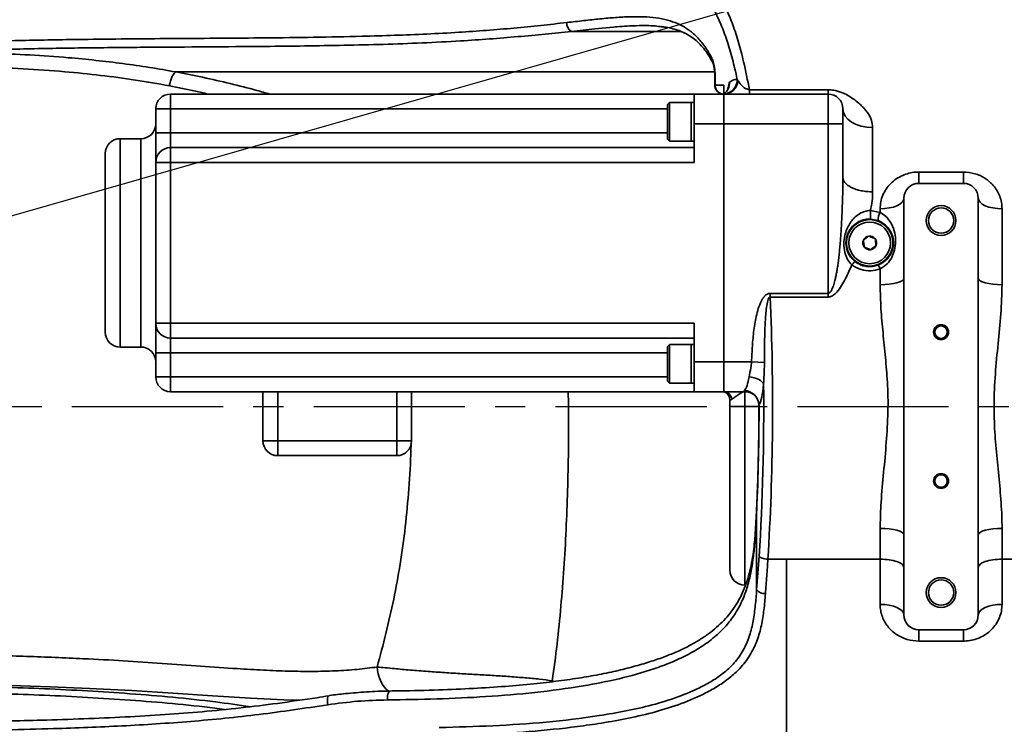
# Model space of a CAD drawing. Header units: millimetres. Extents: x -10540 to 6039, y -7467 to 6433.
# Tile 24 of 179: x -4775 to -4444, y -2440 to -2203. Entities that reach past the tile are written whole.
import ezdxf

# ---------------------------------------------------------------- set-up
doc = ezdxf.new("R2010")
doc.units = ezdxf.units.MM
doc.header["$LTSCALE"] = 8
doc.header["$PDSIZE"] = -1
doc.linetypes.add('CENTER', pattern=[10.16, 6.35, -1.27, 1.27, -1.27])
doc.layers.get('Defpoints').update_dxf_attribs({"true_color": 0x5e5e5e})
doc.layers.add('2细线层', color=4, linetype='Continuous', lineweight=13)
doc.layers.add('细实线层', color=7, linetype='Continuous')
doc.dimstyles.new('ISO-25', dxfattribs={"dimscale": 20, "dimtxt": 5, "dimasz": 6, "dimexe": 6, "dimexo": 0.625, "dimtad": 1, "dimtoh": 1, "dimdec": 0, "dimtxsty": 'Standard', "dimcen": 2.5, "dimclrd": 1, "dimclre": 1, "dimclrt": 4, "dimadec": 1, "dimazin": 2, "dimtfac": 1, "dimtdec": 0, "dimtmove": 0, "dimatfit": 0, "dimfxl": 1, "dimarcsym": 0})

# ---------------------------------------------------------------- blocks, each defined once
blk = doc.blocks.new('*D101')
at = {"layer": '2细线层', "color": 1, "linetype": 'ByBlock', "lineweight": -2, "transparency": 16777216}
blk.add_line((-5001.18, -2333.27), (-2056.74, -1489.33), dxfattribs=at)
at = {"layer": '2细线层', "color": 1, "linetype": 'ByBlock', "transparency": 16777216}
blk.add_solid([(-2062.25, -1470.1), (-2051.23, -1508.56), (-1941.38, -1456.27)], dxfattribs=at)
at = {"layer": 'Defpoints', "color": 0, "linetype": 'ByBlock', "transparency": 16777216}
for p in [(-1941.38, -1456.27), (-5001.18, -2333.27)]:
    blk.add_point(p, dxfattribs=at)
at = {"layer": '2细线层', "color": 4, "linetype": 'ByBlock', "transparency": 16777216, "insert": (-3546.18, -1851.22), "char_height": 100, "attachment_point": 5, "rotation": 15.9934}
blk.add_mtext('R3183', dxfattribs=at)
blk = doc.blocks.new('*D102')
at = {"layer": '2细线层', "color": 1, "linetype": 'ByBlock', "lineweight": -2, "transparency": 16777216}
for p, q in [((-5001.18, -2333.27), (-4109.98, -2804.26)), ((-4003.89, -2860.33), (-3352.21, -3204.74)), ((-3352.21, -3204.74), (-2993.64, -3204.74))]:
    blk.add_line(p, q, dxfattribs=at)
at = {"layer": '2细线层', "color": 1, "linetype": 'ByBlock', "transparency": 16777216}
blk.add_solid([(-3994.54, -2842.65), (-4013.23, -2878.01), (-4109.98, -2804.26)], dxfattribs=at)
at = {"layer": 'Defpoints', "color": 0, "linetype": 'ByBlock', "transparency": 16777216}
for p in [(-5001.18, -2333.27), (-4109.98, -2804.26)]:
    blk.add_point(p, dxfattribs=at)
at = {"layer": '2细线层', "color": 4, "linetype": 'ByBlock', "transparency": 16777216, "insert": (-3166.68, -3141.67), "char_height": 100, "attachment_point": 5}
blk.add_mtext('R1008', dxfattribs=at)

msp = doc.modelspace()

# ---------------------------------------------------------------- linework, layer by layer
at = {"color": 7, "linetype": 'Continuous', "lineweight": 35}
for p, q in [((-4589.47, -2207.21), (-4552.68, -2207.21)), ((-4722.47, -2220.85), (-4722.47, -2220.85)), ((-4722.47, -2220.85), (-4722.47, -2220.85)), ((-4722.47, -2220.85), (-4541.31, -2220.85)), ((-4538.18, -2225.27), (-4538.18, -2228.27)), ((-4529.61, -2226.82), (-4503.18, -2226.82)), ((-4529.61, -2228.27), (-4529.61, -2226.82)), ((-4724.18, -2228.27), (-4724.18, -2233.27)), ((-4724.18, -2228.27), (-4548.18, -2228.27)), ((-4538.18, -2228.27), (-4548.18, -2228.27)), ((-4548.18, -2238.27), (-4548.18, -2228.27)), ((-4538.18, -2238.27), (-4538.18, -2228.27)), ((-4503.18, -2228.27), (-4538.18, -2228.27)), ((-4503.18, -2238.27), (-4503.18, -2228.27)), ((-4729.18, -2233.27), (-4724.18, -2233.27)), ((-4729.18, -2241.27), (-4729.18, -2233.27)), ((-4724.18, -2233.27), (-4724.18, -2241.27)), ((-4557.18, -2233.27), (-4724.18, -2233.27)), ((-4556.53, -2231.11), (-4557.18, -2231.76)), ((-4557.18, -2243.46), (-4557.18, -2231.76)), ((-4549.18, -2231.11), (-4556.53, -2231.11)), ((-4556.53, -2231.11), (-4556.53, -2244.11)), ((-4548.18, -2231.11), (-4549.18, -2231.11)), ((-4549.18, -2231.11), (-4549.18, -2244.11)), ((-4549.18, -2231.11), (-4549.18, -2237.61)), ((-4498.18, -2233.27), (-4498.18, -2238.27)), ((-4549.18, -2237.61), (-4549.18, -2244.11)), ((-4538.18, -2238.27), (-4548.18, -2238.27)), ((-4548.18, -2251.27), (-4548.18, -2238.27)), ((-4538.18, -2238.27), (-4538.18, -2318.27)), ((-4503.18, -2238.27), (-4538.18, -2238.27)), ((-4503.18, -2295.24), (-4503.18, -2238.27)), ((-4503.18, -2238.27), (-4498.18, -2238.27)), ((-4498.18, -2238.27), (-4498.18, -2256.29)), ((-4488.18, -2239.52), (-4488.18, -2261.1)), ((-4734.18, -2243.27), (-4741.18, -2243.27)), ((-4741.18, -2243.27), (-4741.18, -2313.27)), ((-4734.18, -2278.27), (-4734.18, -2243.27)), ((-4729.18, -2241.27), (-4724.18, -2241.27)), ((-4729.18, -2251.27), (-4729.18, -2241.27)), ((-4724.18, -2241.27), (-4724.18, -2246.27)), ((-4724.18, -2241.27), (-4557.18, -2241.27)), ((-4557.18, -2243.46), (-4556.53, -2244.11)), ((-4724.18, -2246.27), (-4724.18, -2251.27)), ((-4724.18, -2246.27), (-4548.18, -2246.27)), ((-4556.53, -2244.11), (-4549.18, -2244.11)), ((-4549.18, -2244.11), (-4548.18, -2244.11)), ((-4746.18, -2308.27), (-4746.18, -2248.27)), ((-4724.18, -2251.27), (-4729.18, -2251.27)), ((-4729.18, -2305.27), (-4729.18, -2251.27)), ((-4548.18, -2251.27), (-4724.18, -2251.27)), ((-4724.18, -2251.27), (-4724.18, -2305.27)), ((-4472.68, -2254.47), (-4457.68, -2254.47)), ((-4472.68, -2254.47), (-4472.68, -2258.27)), ((-4457.68, -2254.47), (-4457.68, -2258.27)), ((-4457.68, -2258.27), (-4472.68, -2258.27)), ((-4477.68, -2263.27), (-4477.68, -2290.14)), ((-4452.68, -2290.14), (-4452.68, -2263.27)), ((-4485.68, -2268.03), (-4485.68, -2266.81)), ((-4444.68, -2266.81), (-4444.68, -2292.33)), ((-4486.38, -2270.78), (-4488.95, -2270.27)), ((-4488.9, -2267.4), (-4485.68, -2268.03)), ((-4734.18, -2313.27), (-4734.18, -2278.27)), ((-4485.68, -2292.33), (-4485.68, -2287.02)), ((-4477.68, -2290.14), (-4477.68, -2376.4)), ((-4452.68, -2376.4), (-4452.68, -2290.14)), ((-4522.63, -2295.24), (-4522.63, -2296.47)), ((-4522.63, -2295.24), (-4503.18, -2295.24)), ((-4503.18, -2296.47), (-4522.63, -2296.47)), ((-4503.18, -2296.47), (-4503.18, -2295.24)), ((-4724.18, -2305.27), (-4729.18, -2305.27)), ((-4729.18, -2315.27), (-4729.18, -2305.27)), ((-4724.18, -2305.27), (-4548.18, -2305.27)), ((-4724.18, -2305.27), (-4724.18, -2310.27)), ((-4548.18, -2318.27), (-4548.18, -2305.27)), ((-4548.18, -2310.27), (-4724.18, -2310.27)), ((-4724.18, -2310.27), (-4724.18, -2315.27)), ((-4741.18, -2313.27), (-4734.18, -2313.27)), ((-4556.53, -2312.43), (-4557.18, -2313.08)), ((-4557.18, -2318.93), (-4557.18, -2313.08)), ((-4549.18, -2312.43), (-4556.53, -2312.43)), ((-4556.53, -2312.43), (-4556.53, -2318.93)), ((-4548.18, -2312.43), (-4549.18, -2312.43)), ((-4549.18, -2312.43), (-4549.18, -2318.93)), ((-4549.18, -2312.43), (-4549.18, -2325.43)), ((-4724.18, -2315.27), (-4729.18, -2315.27)), ((-4729.18, -2323.27), (-4729.18, -2315.27)), ((-4724.18, -2315.27), (-4724.18, -2323.27)), ((-4557.18, -2315.27), (-4724.18, -2315.27)), ((-4557.18, -2324.78), (-4557.18, -2318.93)), ((-4556.53, -2318.93), (-4556.53, -2325.43)), ((-4549.18, -2318.93), (-4549.18, -2325.43)), ((-4538.18, -2318.27), (-4548.18, -2318.27)), ((-4548.18, -2328.27), (-4548.18, -2318.27)), ((-4538.18, -2328.27), (-4538.18, -2318.27)), ((-4528.89, -2318.27), (-4538.18, -2318.27)), ((-4528.89, -2318.27), (-4524.56, -2318.45)), ((-4724.18, -2323.27), (-4729.18, -2323.27)), ((-4724.18, -2323.27), (-4724.18, -2328.27)), ((-4724.18, -2323.27), (-4557.18, -2323.27)), ((-4557.18, -2324.78), (-4556.53, -2325.43)), ((-4556.53, -2325.43), (-4549.18, -2325.43)), ((-4549.18, -2325.43), (-4548.18, -2325.43)), ((-4548.18, -2328.27), (-4724.18, -2328.27)), ((-4693.18, -2344.77), (-4693.18, -2328.27)), ((-4688.18, -2328.27), (-4688.18, -2344.77)), ((-4648.18, -2344.77), (-4648.18, -2328.27)), ((-4643.18, -2328.27), (-4643.18, -2344.77)), ((-4538.18, -2328.27), (-4548.18, -2328.27)), ((-4530.94, -2328.27), (-4538.18, -2328.27)), ((-4531.18, -2328.27), (-4531.18, -2333.27)), ((-4536.18, -2333.27), (-4536.18, -2331.1)), ((-4536.18, -2331.1), (-4536.18, -2331.1)), ((-4531.18, -2333.27), (-4536.18, -2333.27)), ((-4536.18, -2388.27), (-4536.18, -2333.27)), ((-4526.43, -2333.27), (-4531.18, -2333.27)), ((-4531.18, -2333.27), (-4531.18, -2393.27)), ((-4526.41, -2333), (-4526.38, -2332.69)), ((-4688.18, -2344.77), (-4693.18, -2344.77)), ((-4688.18, -2349.77), (-4688.18, -2344.77)), ((-4688.18, -2344.77), (-4648.18, -2344.77)), ((-4648.18, -2349.77), (-4648.18, -2344.77)), ((-4643.18, -2344.77), (-4648.18, -2344.77)), ((-4648.18, -2349.77), (-4688.18, -2349.77)), ((-4527.18, -2368.3), (-4527.94, -2380.47)), ((-4527.18, -2368.3), (-4527.22, -2368.16)), ((-4527.18, -2368.3), (-4527.18, -2394.88)), ((-4485.68, -2384.57), (-4485.68, -2374.21)), ((-4477.68, -2376.4), (-4477.68, -2403.27)), ((-4452.68, -2403.27), (-4452.68, -2376.4)), ((-4444.68, -2374.21), (-4444.68, -2384.57)), ((-4527.18, -2394.88), (-4526.36, -2383.55)), ((-4517.18, -2384.57), (-4523.4, -2384.57)), ((-4485.68, -2384.57), (-4517.18, -2384.57)), ((-4431.18, -2384.57), (-4444.68, -2384.57)), ((-4531.18, -2393.27), (-4530.92, -2393.27)), ((-4472.68, -2408.27), (-4457.68, -2408.27)), ((-4457.69, -2412.07), (-4472.69, -2412.07)), ((-4595.88, -2425.4), (-4596.06, -2425.77)), ((-4595.88, -2425.4), (-4595.12, -2425.62))]:
    msp.add_line(p, q, dxfattribs=at)
at = {"color": 7, "linetype": 'Continuous', "lineweight": 35, "flags": 128}
for points in [[(-4575.29, -2205.78), (-4581.54, -2206.35), (-4589.47, -2207.21), (-4589.47, -2207.21), (-4589.47, -2207.21)], [(-4541.25, -2225.07), (-4541.25, -2225.1), (-4541.17, -2225.27)], [(-4498.18, -2233.27), (-4497.99, -2234.49), (-4497.42, -2235.66), (-4496.49, -2236.74), (-4495.25, -2237.69), (-4493.73, -2238.47), (-4492, -2239.04), (-4490.13, -2239.4), (-4488.18, -2239.52)], [(-4485.68, -2266.81), (-4484.12, -2266.75), (-4482.62, -2266.55), (-4481.23, -2266.22), (-4480.02, -2265.78), (-4479.03, -2265.24), (-4478.29, -2264.63), (-4477.83, -2263.96), (-4477.68, -2263.27)], [(-4444.68, -2266.81), (-4446.24, -2266.75), (-4447.74, -2266.55), (-4449.12, -2266.22), (-4450.33, -2265.78), (-4451.33, -2265.24), (-4452.07, -2264.63), (-4452.52, -2263.96), (-4452.68, -2263.27)], [(-4477.68, -2290.14), (-4477.83, -2290.57), (-4478.29, -2290.98), (-4479.03, -2291.36), (-4480.02, -2291.69), (-4481.23, -2291.96), (-4482.62, -2292.16), (-4484.12, -2292.28), (-4485.68, -2292.33)], [(-4444.68, -2292.33), (-4446.24, -2292.28), (-4447.74, -2292.16), (-4449.12, -2291.96), (-4450.33, -2291.69), (-4451.33, -2291.36), (-4452.07, -2290.98), (-4452.52, -2290.57), (-4452.68, -2290.14)], [(-4529.75, -2323.33), (-4528.87, -2323.44), (-4528.02, -2323.62), (-4527.22, -2323.87), (-4526.5, -2324.19), (-4525.89, -2324.56), (-4525.39, -2324.97), (-4525.04, -2325.41), (-4524.83, -2325.86)], [(-4477.68, -2376.4), (-4477.83, -2375.97), (-4478.29, -2375.56), (-4479.03, -2375.19), (-4480.02, -2374.85), (-4481.23, -2374.58), (-4482.62, -2374.38), (-4484.12, -2374.26), (-4485.68, -2374.21)], [(-4444.68, -2374.21), (-4446.24, -2374.26), (-4447.74, -2374.38), (-4449.12, -2374.58), (-4450.33, -2374.85), (-4451.33, -2375.19), (-4452.07, -2375.56), (-4452.52, -2375.97), (-4452.68, -2376.4)], [(-4477.68, -2403.27), (-4477.83, -2402.58), (-4478.29, -2401.92), (-4479.03, -2401.31), (-4480.02, -2400.78), (-4481.23, -2400.34), (-4482.62, -2400.01), (-4484.12, -2399.81), (-4485.68, -2399.75)], [(-4452.68, -2403.27), (-4452.52, -2402.58), (-4452.07, -2401.91), (-4451.33, -2401.3), (-4450.34, -2400.77), (-4449.12, -2400.33), (-4447.74, -2400), (-4446.24, -2399.8), (-4444.68, -2399.73)], [(-4680.73, -2431.91), (-4686.07, -2431.78), (-4697.35, -2431.23), (-4710.06, -2430.43), (-4723.39, -2429.55), (-4737.23, -2428.7), (-4751.45, -2427.97), (-4764.6, -2427.44), (-4777.96, -2427.03), (-4791.44, -2426.7), (-4791.44, -2426.7), (-4791.44, -2426.7)], [(-4651.29, -2431.86), (-4651.28, -2431.16), (-4651.22, -2430.49), (-4651.12, -2429.91), (-4650.99, -2429.43), (-4650.83, -2429.08), (-4650.65, -2428.9), (-4650.53, -2428.86)], [(-4671.37, -2433.48), (-4671.46, -2432.66), (-4671.48, -2431.9), (-4671.43, -2431.27), (-4671.31, -2430.81), (-4671.14, -2430.56), (-4671.03, -2430.51)]]:
    msp.add_lwpolyline(points, dxfattribs=at)
at = {"color": 7, "linetype": 'Continuous', "lineweight": 35}
for centre, radius in [((-4465.18, -2270.77), 5), ((-4465.18, -2270.77), 4.25), ((-4489.18, -2278.27), 7.8), ((-4489.18, -2278.27), 7), ((-4465.18, -2308.27), 2.5), ((-4465.18, -2308.27), 2.1), ((-4465.18, -2358.27), 2.5), ((-4465.18, -2358.27), 2.1), ((-4465.18, -2395.77), 5), ((-4465.18, -2395.77), 4.25)]:
    msp.add_circle(centre, radius, dxfattribs=at)
for centre, radius, start, end in [((-4587.75, -2204.4), 3.29, 177.5042, 238.6087), ((-4539.93, -2216.45), 2.35, 172.2027, 208.6553), ((-4538.65, -2223.35), 4.95, 275.4903, 0.6761), ((-4538.27, -2223.4), 4.87, 271.0836, 354.8349), ((-4538.26, -2225.27), 3, 176.1858, 270), ((-4538.21, -2225.32), 2.95, 179.0906, 269.0607), ((-4541.08, -2224.46), 4.79, 307.3195, 2.2165), ((-4724.18, -2233.27), 5, 90, 180), ((-4503.18, -2233.27), 5, 0, 90), ((-4734.18, -2238.27), 5, 270, 0), ((-4741.18, -2248.27), 5, 90, 180), ((-4724.18, -2251.27), 5, 90, 180), ((-4472.68, -2263.27), 5, 90, 180), ((-4457.68, -2263.27), 5, 0, 90), ((-4481.5, -2270.56), 4.88, 148.839, 182.5322), ((-4489.18, -2278.27), 2.31, 97.5517, 157.5517), ((-4489.18, -2278.27), 2.31, 37.5517, 97.5517), ((-4489.18, -2278.27), 2.31, 337.5517, 37.5517), ((-4489.18, -2278.27), 2.31, 157.5517, 217.5517), ((-4489.18, -2278.27), 2.31, 217.5517, 277.5517), ((-4489.18, -2278.27), 2.31, 277.5517, 337.5517), ((-4488.54, -2287.79), 2.96, 15.0717, 43.1596), ((-4724.18, -2305.27), 5, 180, 270), ((-4741.18, -2308.27), 5, 180, 270), ((-4734.18, -2318.27), 5, 0, 90), ((-4724.18, -2323.27), 5, 180, 270), ((-4538.32, -2331.05), 2.78, 5.1679, 87.0362), ((-4539.18, -2331.1), 3, 0.0365, 70.5294), ((-4531.53, -2333.04), 5.16, 3.8372, 87.5385), ((-4688.18, -2344.77), 5, 180, 270), ((-4648.18, -2344.77), 5, 270, 0), ((-4531.18, -2388.27), 5, 180, 270), ((-4524.46, -2392.57), 3.56, 220.3445, 273.8223), ((-4472.68, -2403.27), 5, 180, 270), ((-4457.68, -2403.27), 5, 270, 0), ((-4016.43, -2411.43), 456.26, 179.6037, 180.0809), ((-4000.34, -2411.43), 457.35, 179.6047, 180.0807), ((-4643.58, -2420.53), 11.17, 181.3665, 229.2977)]:
    msp.add_arc(centre, radius, start, end, dxfattribs=at)
for centre, major_axis, ratio, start_param, end_param in [((-4547.76, -2333.27), (0, 150), 0.1728, 4.363323, 4.960258), ((-4532.03, -2318.27), (0, 10), 0.26449, 3.420195, 4.182031), ((-4527.11, -2318.27), (0, 15), 0.176327, 3.420195, 4.182031), ((-4550.71, -2333.27), (0, 147), 0.176327, 4.363323, 4.762835), ((-4550.71, -2333.27), (0, 138), 0.176327, 4.455714, 4.71658)]:
    msp.add_ellipse(centre, major_axis=major_axis, ratio=ratio, start_param=start_param, end_param=end_param, dxfattribs=at)
for points, knots in [([(-4560.8, -2183.54), (-4559.68, -2183.64), (-4557.01, -2183.88), (-4553.16, -2184.76), (-4549.18, -2186.29), (-4545.56, -2188.6), (-4542.41, -2191.61), (-4539.66, -2195.36), (-4537.27, -2199.79), (-4535.15, -2204.94), (-4533.25, -2210.8), (-4531.37, -2217.95), (-4530.24, -2223.62), (-4529.61, -2226.82)], [0, 0, 0, 0, 0.0545295, 0.1299037, 0.2207926, 0.3116989, 0.4051211, 0.498552, 0.5919622, 0.6853756, 0.7808262, 0.876278, 1, 1, 1, 1]), ([(-4533.71, -2223.29), (-4533.97, -2222.1), (-4534.75, -2218.63), (-4536.16, -2213.33), (-4538.03, -2207.61), (-4540.15, -2202.53), (-4542.53, -2198.16), (-4545.22, -2194.52), (-4548.3, -2191.57), (-4551.88, -2189.27), (-4555.78, -2187.74), (-4559.95, -2186.83), (-4564.3, -2186.37), (-4569.17, -2186.23), (-4574.56, -2186.38), (-4580.51, -2186.75), (-4586.94, -2187.27), (-4593.75, -2187.88), (-4598.57, -2188.3), (-4600.98, -2188.5)], [0, 0, 0, 0, 0.035871, 0.104505, 0.173321, 0.242128, 0.310749, 0.377215, 0.443901, 0.510532, 0.576923, 0.629874, 0.683025, 0.736131, 0.789021, 0.841629, 0.894463, 0.947337, 1, 1, 1, 1]), ([(-4810.83, -2211.55), (-4804.32, -2211.26), (-4791.3, -2210.68), (-4771.63, -2210.19), (-4748.6, -2209.81), (-4722.19, -2209.61), (-4696.91, -2209.45), (-4676.12, -2209.21), (-4661.61, -2208.92), (-4648.92, -2208.55), (-4638.07, -2208.12), (-4627.73, -2207.58), (-4617.94, -2206.89), (-4608.7, -2206.11), (-4599.62, -2205.22), (-4593.9, -2204.58), (-4591.04, -2204.25)], [0, 0, 0, 0, 0.088243, 0.176542, 0.264829, 0.397992, 0.531161, 0.604251, 0.67733, 0.726409, 0.775499, 0.824547, 0.867855, 0.911151, 0.955584, 1, 1, 1, 1]), ([(-4591.04, -2204.25), (-4589.1, -2204.03), (-4585.23, -2203.58), (-4579.75, -2202.99), (-4574.59, -2202.53), (-4569.68, -2202.26), (-4565.13, -2202.26), (-4560.9, -2202.6), (-4557.11, -2203.35), (-4553.53, -2204.59), (-4550.24, -2206.43), (-4547.21, -2208.99), (-4544.54, -2212.16), (-4543.01, -2214.81), (-4542.25, -2216.13)], [0, 0, 0, 0, 0.072264, 0.144521, 0.218802, 0.293083, 0.372383, 0.451693, 0.533337, 0.614993, 0.709989, 0.804999, 0.902495, 1, 1, 1, 1]), ([(-4589.47, -2207.21), (-4589.47, -2207.21), (-4592.36, -2207.5), (-4598.17, -2208.14), (-4607.43, -2209), (-4616.95, -2209.78), (-4627.68, -2210.51), (-4639.62, -2211.12), (-4652.72, -2211.59), (-4665.9, -2211.91), (-4679.12, -2212.12), (-4694.51, -2212.29), (-4712.07, -2212.42), (-4731.8, -2212.54), (-4751.53, -2212.72), (-4771.23, -2213.03), (-4790.87, -2213.53), (-4803.88, -2214.11), (-4810.38, -2214.4)], [0, 0, 0, 0, 0, 0.044507, 0.089181, 0.133941, 0.178564, 0.237336, 0.296173, 0.35512, 0.414112, 0.473013, 0.560861, 0.6488, 0.736726, 0.824561, 0.912291, 1, 1, 1, 1]), ([(-4559.14, -2205.68), (-4559.82, -2205.57), (-4562.3, -2205.21), (-4567.32, -2205.26), (-4572.1, -2205.48), (-4574.92, -2205.74), (-4575.29, -2205.78)], [0, 0, 0, 0, 0.1568, 0.565577, 0.943388, 1, 1, 1, 1]), ([(-4559.43, -2205.61), (-4559.02, -2205.65), (-4557.74, -2205.78), (-4555.85, -2206.15), (-4553.74, -2206.74), (-4551.72, -2207.55), (-4549.79, -2208.58), (-4547.93, -2209.91), (-4546.18, -2211.53), (-4544.56, -2213.45), (-4543.16, -2215.45), (-4542.35, -2216.94), (-4542, -2217.58)], [0, 0, 0, 0, 0.044861, 0.140575, 0.236318, 0.335699, 0.444594, 0.558595, 0.67658, 0.795119, 0.911722, 1, 1, 1, 1]), ([(-4810.38, -2214.4), (-4806.08, -2214.35), (-4797.48, -2214.27), (-4784.48, -2214.53), (-4771.49, -2215.09), (-4759.73, -2215.91), (-4749.33, -2216.91), (-4740.2, -2217.99), (-4731.23, -2219.3), (-4725.37, -2220.31), (-4722.47, -2220.85), (-4722.47, -2220.85)], [0, 0, 0, 0, 0.141936, 0.283872, 0.429121, 0.574372, 0.680115, 0.785857, 0.892925, 0.999999, 1, 1, 1, 1]), ([(-4542.25, -2216.13), (-4542.05, -2216.61), (-4541.64, -2217.58), (-4541.25, -2219.9), (-4541.07, -2222.53), (-4541.11, -2224.36), (-4541.16, -2225.24), (-4541.17, -2225.27)], [0, 0, 0, 0, 0.251189, 0.503396, 0.750015, 0.990986, 1, 1, 1, 1]), ([(-4541.99, -2217.57), (-4541.98, -2217.59), (-4541.96, -2217.62), (-4541.82, -2217.98), (-4541.64, -2218.61), (-4541.46, -2219.53), (-4541.31, -2220.68), (-4541.21, -2221.99), (-4541.19, -2223.39), (-4541.21, -2224.45), (-4541.25, -2224.97), (-4541.26, -2225.06)], [0, 0, 0, 0, 0.050591, 0.1561147, 0.2715642, 0.4028358, 0.5381165, 0.6810729, 0.8253673, 0.9707626, 1, 1, 1, 1]), ([(-4724.6, -2225.5), (-4728.37, -2224.83), (-4735.91, -2223.49), (-4747.68, -2221.94), (-4760.28, -2220.65), (-4773.74, -2219.72), (-4787.99, -2219.16), (-4802.33, -2219), (-4816.37, -2219.22), (-4830.01, -2219.81), (-4843.2, -2220.75), (-4855.17, -2221.99), (-4865.92, -2223.44), (-4873.09, -2224.63), (-4876.99, -2225.36), (-4877.75, -2225.5)], [0, 0, 0, 0, 0.078859, 0.157827, 0.236685, 0.326689, 0.417016, 0.507344, 0.597351, 0.682081, 0.766944, 0.851672, 0.917754, 0.983837, 1, 1, 1, 1]), ([(-4724.6, -2225.5), (-4724.5, -2224.98), (-4724.3, -2223.93), (-4723.79, -2222.6), (-4723.18, -2221.49), (-4722.73, -2221.08), (-4722.47, -2220.85)], [0, 0, 0, 0, 0.2591855, 0.518371, 0.7266544, 1, 1, 1, 1]), ([(-4722.47, -2220.85), (-4722.47, -2220.85), (-4719.42, -2221.41), (-4713.2, -2222.65), (-4704.11, -2224.73), (-4696.6, -2226.63), (-4692.32, -2227.86), (-4690.87, -2228.27)], [0, 0, 0, 0, 0.000002, 0.273214, 0.562951, 0.852696, 1, 1, 1, 1]), ([(-4536.3, -2224.28), (-4536.03, -2224.11), (-4535.32, -2223.64), (-4534.46, -2223.38), (-4533.87, -2223.31), (-4533.71, -2223.29)], [0, 0, 0, 0, 0.2952401, 0.7983547, 1, 1, 1, 1]), ([(-4533.71, -2223.29), (-4533.66, -2223.38), (-4533.58, -2223.56), (-4533.47, -2223.75), (-4533.42, -2223.84)], [0, 0, 0, 0, 0.491152, 1, 1, 1, 1]), ([(-4533.42, -2223.84), (-4533.13, -2224.3), (-4532.63, -2225.07), (-4531.59, -2226), (-4530.69, -2226.51), (-4530.06, -2226.74), (-4529.73, -2226.8), (-4529.61, -2226.82)], [0, 0, 0, 0, 0.424936, 0.717389, 0.87451, 0.953776, 1, 1, 1, 1]), ([(-4711.64, -2228.27), (-4713.02, -2227.94), (-4717.22, -2226.94), (-4721.64, -2226.08), (-4724.6, -2225.5)], [0, 0, 0, 0, 0.328756, 1, 1, 1, 1]), ([(-4541.17, -2225.27), (-4540.67, -2225.27), (-4539.63, -2225.27), (-4538.68, -2225.27), (-4538.18, -2225.27)], [0, 0, 0, 0, 0.47165, 1, 1, 1, 1]), ([(-4536.96, -2226.47), (-4536.85, -2226.2), (-4536.6, -2225.61), (-4536.4, -2224.74), (-4536.3, -2224.28)], [0, 0, 0, 0, 0.4615411, 1, 1, 1, 1]), ([(-4488.18, -2239.52), (-4488.25, -2238.72), (-4488.41, -2237.07), (-4489.42, -2235.13), (-4490.54, -2233.63), (-4491.59, -2232.48), (-4492.97, -2231.21), (-4494.71, -2229.85), (-4496.56, -2228.68), (-4498.24, -2227.87), (-4499.41, -2227.43), (-4500.4, -2227.15), (-4501.56, -2226.9), (-4502.52, -2226.85), (-4503.18, -2226.82)], [0, 0, 0, 0, 0.126652, 0.26008, 0.331624, 0.407629, 0.488595, 0.602944, 0.720383, 0.789265, 0.852313, 0.88197, 0.919559, 1, 1, 1, 1]), ([(-4498.18, -2256.29), (-4498.18, -2256.91), (-4498.18, -2258.22), (-4498.22, -2260.32), (-4498.28, -2262.67), (-4498.35, -2264.96), (-4498.43, -2267), (-4498.51, -2268.96), (-4498.61, -2271), (-4498.72, -2273.1), (-4498.84, -2274.92), (-4498.96, -2276.8), (-4499.12, -2278.8), (-4499.32, -2280.96), (-4499.53, -2282.95), (-4499.75, -2284.78), (-4499.99, -2286.48), (-4500.26, -2288.06), (-4500.54, -2289.52), (-4500.9, -2291.06), (-4501.35, -2292.65), (-4501.9, -2294.05), (-4502.45, -2294.89), (-4502.84, -2295.16), (-4503.04, -2295.23), (-4503.13, -2295.24), (-4503.18, -2295.24)], [0, 0, 0, 0, 0.046817, 0.099698, 0.158655, 0.223692, 0.272208, 0.312085, 0.371037, 0.425455, 0.470372, 0.508172, 0.566664, 0.620997, 0.671177, 0.717211, 0.759109, 0.800283, 0.837717, 0.871436, 0.919179, 0.961274, 0.984512, 0.992874, 0.996527, 1, 1, 1, 1]), ([(-4485.68, -2266.81), (-4485.63, -2266.04), (-4485.54, -2264.49), (-4484.83, -2262.24), (-4483.71, -2260.15), (-4482.19, -2258.29), (-4480.3, -2256.73), (-4478.21, -2255.57), (-4476, -2254.82), (-4474.15, -2254.51), (-4473.04, -2254.48), (-4472.68, -2254.47)], [0, 0, 0, 0, 0.122548, 0.245111, 0.369212, 0.493274, 0.614646, 0.73593, 0.842686, 0.949397, 1, 1, 1, 1]), ([(-4457.68, -2254.47), (-4456.37, -2254.58), (-4453.77, -2254.8), (-4450.25, -2256.48), (-4447.83, -2258.59), (-4446.31, -2260.72), (-4445.39, -2262.61), (-4444.8, -2264.65), (-4444.72, -2266.09), (-4444.68, -2266.81)], [0, 0, 0, 0, 0.184258, 0.36615, 0.556886, 0.664513, 0.772156, 0.886084, 1, 1, 1, 1]), ([(-4488.9, -2267.4), (-4488.69, -2266.29), (-4488.29, -2264.19), (-4488.21, -2262.1), (-4488.18, -2261.1)], [0, 0, 0, 0, 0.5233715, 1, 1, 1, 1]), ([(-4495.18, -2285.63), (-4495.18, -2285.63), (-4495.73, -2285.13), (-4496.73, -2283.84), (-4497.68, -2281.35), (-4497.96, -2278.58), (-4497.62, -2275.87), (-4496.74, -2273.12), (-4495.41, -2270.92), (-4493.73, -2269.22), (-4492.22, -2268.19), (-4490.57, -2267.54), (-4489.39, -2267.4), (-4488.9, -2267.4), (-4488.9, -2267.4)], [0, 0, 0, 0, 0.000002, 0.091286, 0.190048, 0.315186, 0.417722, 0.519895, 0.69032, 0.775239, 0.859864, 0.941262, 0.999998, 1, 1, 1, 1]), ([(-4488.95, -2270.27), (-4489.43, -2270.29), (-4490.54, -2270.31), (-4492.1, -2270.77), (-4493.51, -2271.49), (-4494.68, -2272.4), (-4495.64, -2273.49), (-4496.45, -2274.8), (-4497.05, -2276.46), (-4497.29, -2278.7), (-4496.82, -2281.02), (-4495.68, -2283.16), (-4494.55, -2284.17), (-4493.98, -2284.67)], [0, 0, 0, 0, 0.063046, 0.1488964, 0.2347281, 0.3236911, 0.4072206, 0.4925303, 0.587667, 0.6799198, 0.79715, 0.8982464, 1, 1, 1, 1]), ([(-4488.95, -2270.27), (-4488.95, -2270.26), (-4488.96, -2270.24), (-4488.96, -2270.04), (-4488.96, -2269.74), (-4488.95, -2269.34), (-4488.94, -2268.88), (-4488.93, -2268.38), (-4488.91, -2267.87), (-4488.9, -2267.55), (-4488.9, -2267.4)], [0, 0, 0, 0, 0.125, 0.25, 0.375, 0.5, 0.625, 0.75, 0.875, 1, 1, 1, 1]), ([(-4485.68, -2268.03), (-4485.03, -2268.42), (-4484.32, -2268.84), (-4483.38, -2269.73), (-4482.65, -2270.58), (-4481.54, -2272.4), (-4480.7, -2274.74), (-4480.37, -2277.77), (-4480.7, -2280.61), (-4481.7, -2283.23), (-4483.26, -2285.52), (-4484.86, -2286.51), (-4485.68, -2287.02)], [0, 0, 0, 0, 0.095631, 0.104665, 0.179177, 0.253849, 0.417042, 0.54222, 0.668049, 0.772082, 0.882763, 1, 1, 1, 1]), ([(-4486.38, -2285.76), (-4485.56, -2285.37), (-4484.03, -2284.62), (-4482.43, -2282.76), (-4481.46, -2280.74), (-4481.2, -2279.22), (-4481.15, -2277.68), (-4481.42, -2275.86), (-4482.43, -2273.72), (-4483.99, -2272.05), (-4485.48, -2271.14), (-4486.21, -2270.84), (-4486.38, -2270.78)], [0, 0, 0, 0, 0.124227, 0.234698, 0.332864, 0.430564, 0.448592, 0.567693, 0.731894, 0.887312, 0.974285, 1, 1, 1, 1]), ([(-4489.48, -2275.98), (-4489.81, -2276.23), (-4490.42, -2276.7), (-4491.03, -2277.17), (-4491.31, -2277.39)], [0, 0, 0, 0, 0.534671, 1, 1, 1, 1]), ([(-4487.35, -2276.86), (-4487.6, -2276.76), (-4488.2, -2276.51), (-4488.93, -2276.21), (-4489.38, -2276.02), (-4489.48, -2275.98)], [0, 0, 0, 0, 0.354009, 0.85573, 1, 1, 1, 1]), ([(-4487.04, -2279.15), (-4487.1, -2278.74), (-4487.2, -2277.98), (-4487.3, -2277.22), (-4487.35, -2276.86)], [0, 0, 0, 0, 0.534671, 1, 1, 1, 1]), ([(-4491.31, -2277.39), (-4491.26, -2277.8), (-4491.16, -2278.56), (-4491.06, -2279.32), (-4491.01, -2279.68)], [0, 0, 0, 0, 0.534671, 1, 1, 1, 1]), ([(-4491.01, -2279.68), (-4490.91, -2279.72), (-4490.46, -2279.9), (-4489.72, -2280.21), (-4489.12, -2280.46), (-4488.87, -2280.56)], [0, 0, 0, 0, 0.14427, 0.645991, 1, 1, 1, 1]), ([(-4488.87, -2280.56), (-4488.55, -2280.31), (-4487.94, -2279.84), (-4487.33, -2279.37), (-4487.04, -2279.15)], [0, 0, 0, 0, 0.5346706, 1, 1, 1, 1]), ([(-4503.18, -2296.47), (-4502.93, -2296.45), (-4502.41, -2296.4), (-4501.76, -2296.1), (-4501.19, -2295.73), (-4500.7, -2295.32), (-4499.73, -2294.33), (-4498.58, -2292.63), (-4497.3, -2290.29), (-4496.19, -2287.95), (-4495.51, -2286.39), (-4495.18, -2285.63)], [0, 0, 0, 0, 0.051468, 0.107286, 0.148596, 0.194, 0.244032, 0.440411, 0.630242, 0.819186, 1, 1, 1, 1]), ([(-4485.68, -2287.02), (-4486.72, -2287.31), (-4488.8, -2287.88), (-4492.06, -2287.4), (-4494.13, -2286.41), (-4495.08, -2285.71), (-4495.18, -2285.63)], [0, 0, 0, 0, 0.320169, 0.640294, 0.960703, 1, 1, 1, 1]), ([(-4493.98, -2284.67), (-4493.9, -2284.73), (-4493.14, -2285.28), (-4491.49, -2286.07), (-4488.87, -2286.44), (-4487.21, -2285.99), (-4486.38, -2285.76)], [0, 0, 0, 0, 0.039402, 0.360281, 0.680068, 1, 1, 1, 1]), ([(-4485.68, -2374.21), (-4485.61, -2371.69), (-4485.47, -2365.88), (-4484.61, -2356.65), (-4483.66, -2346.57), (-4482.98, -2336.41), (-4482.99, -2329.22), (-4483.36, -2322.69), (-4483.87, -2316.77), (-4484.71, -2308.55), (-4485.48, -2300.38), (-4485.61, -2295.01), (-4485.68, -2292.33)], [0, 0, 0, 0, 0.094397, 0.216885, 0.339776, 0.462425, 0.584582, 0.598705, 0.698972, 0.799459, 0.899856, 1, 1, 1, 1]), ([(-4444.68, -2292.33), (-4444.77, -2295.6), (-4444.97, -2302.14), (-4446.03, -2312.16), (-4447.01, -2322.33), (-4447.52, -2332.25), (-4447.18, -2341.77), (-4446.39, -2350.86), (-4445.45, -2359.92), (-4444.79, -2367.73), (-4444.71, -2372.46), (-4444.68, -2374.21)], [0, 0, 0, 0, 0.121971, 0.244043, 0.368406, 0.492682, 0.602135, 0.711647, 0.823005, 0.934327, 1, 1, 1, 1]), ([(-4528.89, -2318.27), (-4528.81, -2316.49), (-4528.66, -2312.92), (-4528.18, -2307.58), (-4527.42, -2303.17), (-4526.45, -2299.65), (-4525.56, -2297.55), (-4524.52, -2296.15), (-4523.73, -2295.49), (-4523.04, -2295.26), (-4522.72, -2295.25), (-4522.63, -2295.24)], [0, 0, 0, 0, 0.214772, 0.429534, 0.643703, 0.752058, 0.86831, 0.914637, 0.961375, 0.989756, 1, 1, 1, 1]), ([(-4522.63, -2296.47), (-4522.66, -2296.47), (-4522.75, -2296.47), (-4522.87, -2296.54), (-4523.11, -2296.79), (-4523.34, -2297.35), (-4523.7, -2298.65), (-4523.96, -2300.58), (-4524.33, -2304.77), (-4524.54, -2310.72), (-4524.55, -2315.87), (-4524.56, -2318.45)], [0, 0, 0, 0, 0.004267, 0.011174, 0.018106, 0.050389, 0.089733, 0.201111, 0.311324, 0.655593, 1, 1, 1, 1]), ([(-4529.75, -2323.33), (-4529.53, -2322.32), (-4529.17, -2320.71), (-4528.97, -2318.93), (-4528.89, -2318.27)], [0, 0, 0, 0, 0.631718, 1, 1, 1, 1]), ([(-4524.56, -2318.45), (-4524.58, -2319.4), (-4524.63, -2321.88), (-4524.75, -2324.34), (-4524.83, -2325.86)], [0, 0, 0, 0, 0.384129, 1, 1, 1, 1]), ([(-4590.52, -2328.27), (-4590.48, -2330.4), (-4590.37, -2336.99), (-4590.43, -2348.08), (-4590.69, -2361.46), (-4591.2, -2374.69), (-4591.94, -2387.69), (-4592.96, -2400.52), (-4594.21, -2413.16), (-4595.32, -2421.32), (-4595.88, -2425.4)], [0, 0, 0, 0, 0.062926, 0.195003, 0.327649, 0.460524, 0.593236, 0.725369, 0.862686, 1, 1, 1, 1]), ([(-4531.18, -2328.27), (-4531.18, -2328.27), (-4531.3, -2328.27), (-4531.54, -2328.3), (-4532.15, -2328.49), (-4533.06, -2329.09), (-4534.37, -2330.11), (-4535.16, -2330.57), (-4535.55, -2330.8)], [0, 0, 0, 0, 0.00169, 0.093665, 0.183307, 0.454868, 0.728383, 1, 1, 1, 1]), ([(-4530.94, -2328.27), (-4531.11, -2328.26), (-4531.34, -2328.24), (-4531.46, -2328.12), (-4531.37, -2327.98), (-4531.3, -2327.88)], [0, 0, 0, 0, 0.42213, 0.581774, 1, 1, 1, 1]), ([(-4530.9, -2328.28), (-4530.82, -2328.28), (-4530.57, -2328.28), (-4529.89, -2328.39), (-4529.03, -2328.71), (-4528.13, -2329.3), (-4527.34, -2330.12), (-4526.76, -2331.14), (-4526.46, -2332.14), (-4526.45, -2332.76), (-4526.45, -2333)], [0, 0, 0, 0, 0.061628, 0.171634, 0.30213, 0.445797, 0.59648, 0.7501, 0.904413, 1, 1, 1, 1]), ([(-4535.55, -2330.8), (-4535.59, -2330.82), (-4535.87, -2330.97), (-4536.14, -2330.98), (-4536.17, -2331.07), (-4536.18, -2331.1)], [0, 0, 0, 0, 0.09976, 0.755785, 1, 1, 1, 1]), ([(-4526.43, -2333), (-4526.43, -2333.97), (-4526.43, -2337.12), (-4526.47, -2342.44), (-4526.57, -2348.94), (-4526.73, -2355.41), (-4526.94, -2361.83), (-4527.13, -2366.05), (-4527.22, -2368.17)], [0, 0, 0, 0, 0.081827, 0.265377, 0.448955, 0.632563, 0.816215, 1, 1, 1, 1]), ([(-4654.74, -2420.79), (-4653.74, -2417.03), (-4651.74, -2409.5), (-4649.12, -2398.03), (-4646.91, -2386.1), (-4645.22, -2373.68), (-4644.04, -2360.84), (-4643.43, -2351.47), (-4643.36, -2346.39), (-4643.35, -2345.67)], [0, 0, 0, 0, 0.158222, 0.316452, 0.474466, 0.640182, 0.806361, 0.972493, 1, 1, 1, 1]), ([(-4527.22, -2368.16), (-4527.29, -2369.55), (-4527.44, -2372.65), (-4527.68, -2376.65), (-4527.96, -2379.21), (-4528.06, -2380.13)], [0, 0, 0, 0, 0.344419, 0.764404, 1, 1, 1, 1]), ([(-4527.94, -2380.47), (-4528.11, -2382.16), (-4528.46, -2385.45), (-4529.32, -2390.25), (-4530.55, -2394.84), (-4532.26, -2399.22), (-4534.57, -2403.28), (-4537.4, -2406.98), (-4540.99, -2410.55), (-4545.39, -2413.86), (-4550.56, -2416.85), (-4556.04, -2419.35), (-4563.6, -2422.14), (-4573.38, -2424.87), (-4586.76, -2427.47), (-4601.7, -2429.48), (-4618.16, -2430.83), (-4634.71, -2431.58), (-4645.77, -2431.77), (-4651.29, -2431.86)], [0, 0, 0, 0, 0.034115, 0.066674, 0.099274, 0.131752, 0.164352, 0.197093, 0.229719, 0.27088, 0.312257, 0.35378, 0.39514, 0.477553, 0.560029, 0.669904, 0.779891, 0.889982, 1, 1, 1, 1]), ([(-4528.05, -2380.14), (-4528.2, -2381.38), (-4528.5, -2383.91), (-4529.2, -2387.55), (-4530.09, -2390.99), (-4531.21, -2394.24), (-4532.57, -2397.29), (-4534.21, -2400.13), (-4536.08, -2402.74), (-4538.21, -2405.17), (-4540.62, -2407.48), (-4543.32, -2409.65), (-4546.31, -2411.67), (-4549.63, -2413.57), (-4553.34, -2415.39), (-4557.48, -2417.12), (-4562.09, -2418.75), (-4567.28, -2420.33), (-4573.06, -2421.83), (-4579.43, -2423.21), (-4586.36, -2424.44), (-4593.95, -2425.52), (-4602.44, -2426.49), (-4612.01, -2427.35), (-4622.66, -2428.04), (-4634.49, -2428.53), (-4643.88, -2428.78), (-4649.39, -2428.84), (-4650.53, -2428.85)], [0, 0, 0, 0, 0.026036, 0.053043, 0.078352, 0.10222, 0.127303, 0.15118, 0.174236, 0.197659, 0.221848, 0.246812, 0.272519, 0.299122, 0.328452, 0.359646, 0.393354, 0.430368, 0.471888, 0.516531, 0.564162, 0.615735, 0.672713, 0.737798, 0.81033, 0.888709, 0.976948, 1, 1, 1, 1]), ([(-4527.94, -2380.47), (-4527.99, -2380.39), (-4528.07, -2380.27), (-4528.04, -2380.17), (-4528.03, -2380.14)], [0, 0, 0, 0, 0.736739, 1, 1, 1, 1]), ([(-4523.4, -2384.57), (-4523.4, -2384.57), (-4523.52, -2386.45), (-4523.78, -2390.34), (-4524.07, -2394.15), (-4524.22, -2396.13)], [0, 0, 0, 0, 0.000005, 0.479251, 1, 1, 1, 1]), ([(-4517.18, -2462.56), (-4517.18, -2462.16), (-4517.18, -2459.85), (-4517.18, -2455.14), (-4517.18, -2448.06), (-4517.18, -2440.38), (-4517.18, -2432.19), (-4517.18, -2423.23), (-4517.18, -2413.83), (-4517.18, -2404.19), (-4517.18, -2394.57), (-4517.18, -2387.9), (-4517.18, -2384.57)], [0, 0, 0, 0, 0.024933, 0.146275, 0.267613, 0.377155, 0.487161, 0.596982, 0.706273, 0.804118, 0.902113, 1, 1, 1, 1]), ([(-4485.68, -2399.75), (-4485.68, -2397.26), (-4485.68, -2392.29), (-4485.68, -2387.15), (-4485.68, -2384.57)], [0, 0, 0, 0, 0.499292, 1, 1, 1, 1]), ([(-4444.68, -2384.57), (-4444.68, -2387.14), (-4444.68, -2392.28), (-4444.68, -2397.24), (-4444.68, -2399.73)], [0, 0, 0, 0, 0.499247, 1, 1, 1, 1]), ([(-4633.85, -2441.12), (-4627.84, -2440.96), (-4615.82, -2440.64), (-4597.87, -2439.44), (-4582.99, -2437.65), (-4571.13, -2435.62), (-4562.26, -2433.63), (-4553.67, -2431), (-4546.8, -2428.09), (-4541.6, -2425.2), (-4537.9, -2422.57), (-4534.43, -2419.32), (-4531.53, -2415.21), (-4529.46, -2410.38), (-4528.27, -2405.25), (-4527.59, -2400.08), (-4527.32, -2396.61), (-4527.18, -2394.88)], [0, 0, 0, 0, 0.134709, 0.269431, 0.404011, 0.473355, 0.542897, 0.612192, 0.681198, 0.71767, 0.754205, 0.790554, 0.83371, 0.876899, 0.917821, 0.958907, 1, 1, 1, 1]), ([(-4524.22, -2396.13), (-4524.38, -2397.94), (-4524.68, -2401.55), (-4525.49, -2406.81), (-4526.92, -2412), (-4529.31, -2416.92), (-4532.51, -2421.12), (-4536.22, -2424.48), (-4540.09, -2427.2), (-4545.46, -2430.2), (-4552.47, -2433.2), (-4561.19, -2435.94), (-4570.2, -2438.03), (-4578.97, -2439.61), (-4590.1, -2441.21), (-4603.66, -2442.57), (-4618.98, -2443.49), (-4628.87, -2443.79), (-4633.28, -2443.92)], [0, 0, 0, 0, 0.042085, 0.084185, 0.126098, 0.171446, 0.21678, 0.254032, 0.291442, 0.32879, 0.397357, 0.466198, 0.535266, 0.604143, 0.663985, 0.783795, 0.903632, 1, 1, 1, 1]), ([(-4472.69, -2412.07), (-4474, -2411.96), (-4476.6, -2411.74), (-4480.12, -2410.07), (-4482.54, -2407.97), (-4484.06, -2405.83), (-4484.97, -2403.95), (-4485.57, -2401.91), (-4485.64, -2400.47), (-4485.68, -2399.75)], [0, 0, 0, 0, 0.184683, 0.366843, 0.557919, 0.664379, 0.773511, 0.885249, 1, 1, 1, 1]), ([(-4444.68, -2399.73), (-4444.73, -2400.5), (-4444.82, -2402.06), (-4445.53, -2404.3), (-4446.65, -2406.39), (-4448.17, -2408.26), (-4450.06, -2409.81), (-4452.15, -2410.97), (-4454.36, -2411.72), (-4456.21, -2412.03), (-4457.33, -2412.06), (-4457.69, -2412.07)], [0, 0, 0, 0, 0.122533, 0.245082, 0.369186, 0.493254, 0.614562, 0.735783, 0.842427, 0.949027, 1, 1, 1, 1]), ([(-4791.73, -2416.71), (-4788.52, -2416.78), (-4782.11, -2416.93), (-4772.52, -2417.21), (-4762.98, -2417.57), (-4752.1, -2418.04), (-4740.03, -2418.69), (-4726.85, -2419.55), (-4714.03, -2420.49), (-4702.72, -2421.29), (-4692.93, -2421.86), (-4684.53, -2422.19), (-4676.44, -2422.31), (-4668.73, -2422.11), (-4661.39, -2421.63), (-4656.96, -2421.07), (-4654.74, -2420.79)], [0, 0, 0, 0, 0.059595, 0.11919, 0.179489, 0.239788, 0.327079, 0.414372, 0.503901, 0.593429, 0.65988, 0.726392, 0.792835, 0.861862, 0.930969, 1, 1, 1, 1]), ([(-4654.74, -2420.79), (-4653.85, -2420.88), (-4652.06, -2421.04), (-4648.4, -2421.38), (-4643.68, -2421.81), (-4637.97, -2422.26), (-4632.11, -2422.67), (-4626.47, -2423.01), (-4620.88, -2423.33), (-4615.45, -2423.65), (-4610.1, -2424), (-4604.95, -2424.4), (-4600.11, -2424.86), (-4597.29, -2425.22), (-4595.88, -2425.4)], [0, 0, 0, 0, 0.066115, 0.132228, 0.236144, 0.340023, 0.4294, 0.518745, 0.598986, 0.679197, 0.759333, 0.839449, 0.919723, 1, 1, 1, 1]), ([(-4706.12, -2435.05), (-4707.17, -2434.91), (-4717.68, -2433.51), (-4737.83, -2431.79), (-4766.53, -2430.12), (-4785.71, -2429.59), (-4795.31, -2429.32)], [0, 0, 0, 0, 0.035406, 0.35597, 0.677965, 1, 1, 1, 1]), ([(-4795.25, -2427.13), (-4795.25, -2427.13), (-4785.67, -2427.38), (-4766.52, -2427.95), (-4737.79, -2429.59), (-4714.73, -2431.68), (-4701.29, -2433.56), (-4697.38, -2434.11)], [0, 0, 0, 0, 0.000001, 0.292744, 0.585449, 0.87931, 1, 1, 1, 1]), ([(-4650.53, -2428.86), (-4650.64, -2428.86), (-4653.23, -2428.87), (-4658.19, -2429.08), (-4664.81, -2429.67), (-4669.06, -2430.1), (-4670.94, -2430.43), (-4671.05, -2430.45)], [0, 0, 0, 0, 0.0150653, 0.3777416, 0.722706, 0.9841532, 1, 1, 1, 1]), ([(-4671.37, -2433.48), (-4679.04, -2434.62), (-4694.38, -2436.92), (-4717.49, -2439.19), (-4740.57, -2440.67), (-4761.22, -2441.47), (-4779.37, -2441.92), (-4795.1, -2442.02), (-4810.65, -2441.71), (-4825.41, -2440.84), (-4839.28, -2439.39), (-4850.85, -2437.53), (-4860.73, -2435.33), (-4869.05, -2433.02), (-4874.33, -2431.04), (-4876.97, -2430.04)], [0, 0, 0, 0, 0.107087, 0.214174, 0.321863, 0.429554, 0.504476, 0.579393, 0.654728, 0.730053, 0.796877, 0.863687, 0.909122, 0.954585, 1, 1, 1, 1]), ([(-4671.05, -2430.46), (-4672.35, -2430.67), (-4678.09, -2431.6), (-4687.94, -2432.98), (-4700.83, -2434.58), (-4713.42, -2435.83), (-4726.4, -2436.82), (-4739.66, -2437.61), (-4753.52, -2438.21), (-4766.79, -2438.64), (-4776.45, -2438.9), (-4781.35, -2438.94), (-4782.39, -2438.94)], [0, 0, 0, 0, 0.034966, 0.154225, 0.263783, 0.380341, 0.491329, 0.611529, 0.73661, 0.865268, 0.971382, 1, 1, 1, 1]), ([(-4651.29, -2431.86), (-4654.64, -2431.95), (-4661.36, -2432.13), (-4668.03, -2433.03), (-4671.37, -2433.48)], [0, 0, 0, 0, 0.498884, 1, 1, 1, 1])]:
    msp.add_open_spline(points, degree=3, knots=knots, dxfattribs=at)
for points in [[(-4503.18, -2228.27), (-4503.18, -2228.25), (-4503.18, -2228.22), (-4503.18, -2227.92), (-4503.18, -2227.47), (-4503.18, -2227.04), (-4503.18, -2226.82)], [(-4498.18, -2256.29), (-4498.14, -2256.6), (-4498.07, -2257.23), (-4497.47, -2258.14), (-4496.55, -2258.98), (-4495.29, -2259.71), (-4493.77, -2260.31), (-4492.03, -2260.76), (-4490.14, -2261.05), (-4488.83, -2261.08), (-4488.18, -2261.1)], [(-4495.18, -2285.63), (-4495.04, -2285.48), (-4494.77, -2285.16), (-4494.41, -2284.83), (-4494.12, -2284.64), (-4494.03, -2284.66), (-4493.98, -2284.67)], [(-4523.4, -2384.57), (-4523.75, -2384.54), (-4524.46, -2384.48), (-4525.38, -2384.23), (-4526.08, -2383.91), (-4526.26, -2383.67), (-4526.36, -2383.55)], [(-4477.68, -2387.31), (-4477.8, -2386.95), (-4478.04, -2386.23), (-4479.89, -2385.33), (-4482.53, -2384.7), (-4484.63, -2384.61), (-4485.68, -2384.57)], [(-4444.68, -2384.57), (-4445.73, -2384.61), (-4447.82, -2384.7), (-4450.47, -2385.33), (-4452.32, -2386.23), (-4452.56, -2386.95), (-4452.68, -2387.31)]]:
    msp.add_open_spline(points, degree=3, dxfattribs=at)
at = {"layer": '2细线层', "color": 4, "linetype": 'ByBlock'}
msp.add_circle((-5001.18, -2333.27), 1008, dxfattribs=at)
at = {"layer": '细实线层', "color": 4, "linetype": 'CENTER'}
msp.add_line((-5001.18, -2333.27), (-2570.02, -2333.27), dxfattribs=at)

# ---------------------------------------------------------------- dimensions: what is measured, and where the dimension line sits
at = {"layer": '2细线层', "color": 4, "linetype": 'ByBlock'}
dim = msp.add_radius_dim(center=(-5001.18, -2333.27), mpoint=(-1941.38, -1456.27), dimstyle='ISO-25', dxfattribs=at)
dim.commit()
dim.dimension.update_dxf_attribs({"geometry": '*D101', "text_midpoint": (-3546.18, -1851.22)})
dim = msp.add_radius_dim(center=(-5001.18, -2333.27), mpoint=(-4109.98, -2804.26), dimstyle='ISO-25', dxfattribs=at)
dim.commit()
dim.dimension.update_dxf_attribs({"geometry": '*D102', "text_midpoint": (-3166.68, -3204.74), "dimtype": 164})

doc.saveas('drawing.dxf')
